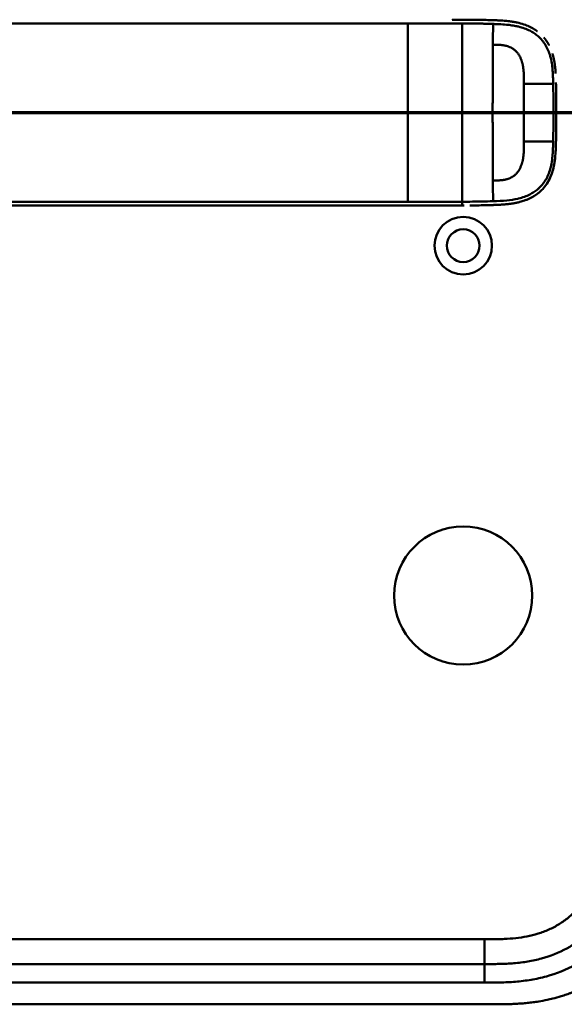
# Model space of a CAD drawing. Header units: millimetres. Extents: x 20 to 833, y 20 to 574.
# Tile 18 of 20: x 655 to 743, y 262 to 421. Entities that reach past the tile are written whole.
import ezdxf

# ---------------------------------------------------------------- set-up
doc = ezdxf.new("R2010")
doc.units = ezdxf.units.MM
doc.header["$LTSCALE"] = 2
for name, color, linetype, lineweight in [('Schnittansichtslinien(DIN)', 7, 'Continuous', 70), ('Sichtbare Kanten(DIN)', 7, 'Continuous', 50), ('Sichtbare tangentiale Kanten(DIN)', 7, 'Continuous', 50)]:
    doc.layers.add(name, color=color, linetype=linetype, lineweight=lineweight)

# ---------------------------------------------------------------- blocks, each defined once
blk = doc.blocks.new('2DTransSchnitt0')
at = {"layer": 'Schnittansichtslinien(DIN)', "linetype": 'Continuous'}
blk.add_line((252.104, 202.774), (401.453, 202.774), dxfattribs=at)

msp = doc.modelspace()

# ---------------------------------------------------------------- linework, layer by layer
at = {"layer": 'Sichtbare Kanten(DIN)'}
for p, q in [((729.361, 420.532), (729.361, 420.532)), ((726.925, 390.547), (726.99, 390.547)), ((585.673, 268.06), (730.596, 268.06)), ((572.673, 261.56), (731.596, 261.56))]:
    msp.add_line(p, q, dxfattribs=at)
for centre, radius in [((727.135, 384.06), 4.65), ((727.135, 384.06), 2.65), ((727.135, 327.56), 11.15)]:
    msp.add_circle(centre, radius, dxfattribs=at)
for radius, start, end in [(11.7, 33.30625, 33.34865), (11.6, 32.44432, 32.48803), (11.5, 31.57112, 31.61294), (11.7, 326.65937, 326.70471), (11.6, 327.51746, 327.56366), (11.5, 328.39068, 328.43445)]:
    msp.add_arc((727.135, 405.56), radius, start, end, dxfattribs=at)
for points, degree, knots in [([(725.377, 420.548), (725.377, 420.548), (725.377, 420.548), (725.377, 420.548), (725.378, 420.548), (725.379, 420.548), (725.38, 420.548), (725.382, 420.548), (725.383, 420.548), (725.387, 420.548), (725.39, 420.548), (725.398, 420.548), (725.404, 420.548), (725.421, 420.548), (725.432, 420.548), (725.467, 420.548), (725.492, 420.548), (725.582, 420.548), (725.648, 420.548), (726.063, 420.548), (726.412, 420.548), (727.136, 420.548), (727.508, 420.548), (728.232, 420.544), (728.574, 420.542), (728.919, 420.538)], 3, [0, 0, 0, 0, 0.00005222, 0.00005222, 0.00015665, 0.00015665, 0.0003655, 0.0003655, 0.00078319, 0.00078319, 0.00161859, 0.00161859, 0.00328937, 0.00328937, 0.00663094, 0.00663094, 0.01403003, 0.01403003, 0.03376099, 0.03376099, 0.13899821, 0.13899821, 0.25220546, 0.25220546, 0.35698313, 0.35698313, 0.35698313, 0.35698313]), ([(727.88, 420.546), (727.88, 420.546), (727.88, 420.546), (727.881, 420.546), (727.881, 420.546), (727.881, 420.546), (727.882, 420.546), (727.883, 420.546), (727.885, 420.546), (727.889, 420.546), (727.893, 420.546), (727.907, 420.546), (727.918, 420.546), (727.961, 420.545), (727.993, 420.545), (728.121, 420.545), (728.217, 420.544), (728.601, 420.541), (728.889, 420.538), (730.039, 420.524), (730.902, 420.505), (732.336, 420.459), (732.936, 420.437), (734.409, 420.334), (735.279, 420.228), (736.486, 419.934), (736.844, 419.827), (737.317, 419.652), (737.441, 419.603), (737.585, 419.542), (737.608, 419.532), (737.639, 419.519), (737.648, 419.515), (737.659, 419.51), (737.662, 419.509), (737.666, 419.507), (737.666, 419.507), (737.666, 419.507), (737.666, 419.507), (737.667, 419.507), (737.667, 419.507), (737.667, 419.507), (737.667, 419.507), (737.667, 419.507)], 3, [0, 0, 0, 0, 0.0000491, 0.0000491, 0.0000891, 0.0000891, 0.0002091, 0.0002091, 0.0005692, 0.0005692, 0.0016492, 0.0016492, 0.0048893, 0.0048893, 0.0146095, 0.0146095, 0.0437711, 0.0437711, 0.1312516, 0.1312516, 0.3939292, 0.3939292, 0.5799593, 0.5799593, 0.8598793, 0.8598793, 0.9815506, 0.9815506, 1.0251294, 1.0251294, 1.0332985, 1.0332985, 1.036362, 1.036362, 1.0375109, 1.0375109, 1.0376187, 1.0376187, 1.0376591, 1.0376591, 1.0376717, 1.0376717, 1.0376858, 1.0376858, 1.0376858, 1.0376858]), ([(728.919, 420.538), (728.919, 420.538), (728.919, 420.538), (728.919, 420.538), (728.92, 420.538), (728.92, 420.538), (728.921, 420.538), (728.923, 420.538), (728.924, 420.538), (728.93, 420.538), (728.935, 420.538), (728.96, 420.537), (728.98, 420.537), (729.159, 420.535), (729.323, 420.533), (729.476, 420.531), (729.477, 420.531), (729.477, 420.531)], 3, [0, 0, 0, 0, 0.000011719, 0.000011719, 0.00005859, 0.00005859, 0.000246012, 0.000246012, 0.000620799, 0.000620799, 0.002119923, 0.002119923, 0.008116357, 0.008116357, 0.056609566, 0.056609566, 0.056677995, 0.056677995, 0.056677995, 0.056677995]), ([(728.919, 420.538), (728.919, 420.538), (728.919, 420.538), (728.92, 420.538), (728.92, 420.538), (728.92, 420.538), (728.921, 420.538), (728.922, 420.538), (728.923, 420.538), (728.928, 420.538), (728.932, 420.538), (728.946, 420.538), (728.957, 420.537), (728.999, 420.537), (729.031, 420.537), (729.159, 420.535), (729.255, 420.534), (729.637, 420.529), (729.923, 420.524), (730.638, 420.51), (731.063, 420.499), (732.124, 420.467), (732.754, 420.446), (734.318, 420.345), (735.24, 420.238), (736.495, 419.932), (736.853, 419.824), (737.325, 419.649), (737.448, 419.6), (737.593, 419.539), (737.615, 419.529), (737.646, 419.516), (737.655, 419.512), (737.664, 419.508), (737.665, 419.508), (737.666, 419.507), (737.666, 419.507), (737.666, 419.507), (737.667, 419.507), (737.667, 419.507), (737.667, 419.507), (737.667, 419.507)], 3, [0, 0, 0, 0, 0.00005241, 0.00005241, 0.00009242, 0.00009242, 0.00021245, 0.00021245, 0.0005725, 0.0005725, 0.00165256, 0.00165256, 0.00489264, 0.00489264, 0.01461281, 0.01461281, 0.04377449, 0.04377449, 0.13125587, 0.13125587, 0.2625352, 0.2625352, 0.45952046, 0.45952046, 0.75581351, 0.75581351, 0.87730662, 0.87730662, 0.92088603, 0.92088603, 0.92905535, 0.92905535, 0.93211897, 0.93211897, 0.93240621, 0.93240621, 0.93251398, 0.93251398, 0.93253419, 0.93253419, 0.93255263, 0.93255263, 0.93255263, 0.93255263]), ([(730.058, 420.521), (730.058, 420.521), (730.058, 420.521), (730.058, 420.521), (730.059, 420.521), (730.059, 420.521), (730.06, 420.521), (730.061, 420.521), (730.062, 420.521), (730.065, 420.521), (730.067, 420.521), (730.101, 420.52), (730.132, 420.52), (730.2, 420.518), (730.235, 420.518), (730.397, 420.514), (730.524, 420.511), (730.649, 420.509), (730.651, 420.509), (730.652, 420.508), (730.653, 420.508), (730.653, 420.508)], 3, [0, 0, 0, 0, 0.0000377, 0.0000377, 0.000112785, 0.000112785, 0.000262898, 0.000262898, 0.000563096, 0.000563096, 0.001163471, 0.001163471, 0.010769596, 0.010769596, 0.021744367, 0.021744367, 0.060254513, 0.060254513, 0.060863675, 0.060863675, 0.060907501, 0.060907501, 0.060907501, 0.060907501]), ([(731.316, 420.491), (731.316, 420.491), (731.317, 420.491), (731.317, 420.491), (731.317, 420.491), (731.318, 420.491), (731.318, 420.491), (731.32, 420.491), (731.321, 420.491), (731.326, 420.491), (731.329, 420.491), (731.344, 420.491), (731.354, 420.49), (731.396, 420.489), (731.428, 420.488), (731.554, 420.484), (731.648, 420.481), (731.75, 420.478), (731.759, 420.478), (731.774, 420.477), (731.781, 420.477), (731.787, 420.477), (731.787, 420.477), (731.787, 420.477), (731.787, 420.477), (731.787, 420.477), (731.787, 420.477), (731.787, 420.477), (731.787, 420.477), (731.787, 420.477)], 3, [0, 0, 0, 0, 0.00008353, 0.00008353, 0.00012354, 0.00012354, 0.000243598, 0.000243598, 0.00060375, 0.00060375, 0.001683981, 0.001683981, 0.004924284, 0.004924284, 0.014644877, 0.014644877, 0.043810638, 0.043810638, 0.046544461, 0.046544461, 0.048595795, 0.048595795, 0.048641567, 0.048641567, 0.048665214, 0.048665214, 0.048677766, 0.048677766, 0.048692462, 0.048692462, 0.048692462, 0.048692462]), ([(739.099, 418.677), (738.875, 418.844), (738.598, 419.03), (738.312, 419.198), (738.018, 419.349), (737.717, 419.485), (737.667, 419.507)], 5, [0.94147194, 0.94147194, 0.94147194, 0.94147194, 0.94147194, 0.94147194, 1.09060804, 1.12015227, 1.12015227, 1.12015227, 1.12015227, 1.12015227, 1.12015227]), ([(740.99, 416.452), (740.972, 416.486), (740.833, 416.745), (740.682, 416.995), (740.518, 417.234), (740.343, 417.463), (740.183, 417.653)], 5, [0.63578119, 0.63578119, 0.63578119, 0.63578119, 0.63578119, 0.63578119, 0.65520572, 0.78405735, 0.78405735, 0.78405735, 0.78405735, 0.78405735, 0.78405735]), ([(741.927, 413.364), (741.892, 413.611), (741.836, 413.956), (741.767, 414.298), (741.685, 414.637), (741.587, 414.97), (741.558, 415.064)], 5, [0.31433668, 0.31433668, 0.31433668, 0.31433668, 0.31433668, 0.31433668, 0.43750456, 0.48594884, 0.48594884, 0.48594884, 0.48594884, 0.48594884, 0.48594884]), ([(741.927, 413.364), (741.927, 413.363), (741.927, 413.363), (741.927, 413.363), (741.927, 413.363), (741.927, 413.362), (741.927, 413.362), (741.927, 413.36), (741.927, 413.359), (741.928, 413.354), (741.929, 413.351), (741.931, 413.337), (741.932, 413.326), (741.938, 413.283), (741.942, 413.251), (741.959, 413.123), (741.97, 413.027), (742.013, 412.642), (742.038, 412.351), (742.061, 411.999), (742.065, 411.937), (742.068, 411.875)], 3, [0, 0, 0, 0, 0.00003489, 0.00003489, 0.00007493, 0.00007493, 0.00019502, 0.00019502, 0.00055514, 0.00055514, 0.00163526, 0.00163526, 0.00487537, 0.00487537, 0.01459547, 0.01459547, 0.04375692, 0.04375692, 0.13126731, 0.13126731, 0.14987755, 0.14987755, 0.14987755, 0.14987755]), ([(742.122, 410.415), (742.122, 410.415), (742.122, 410.415), (742.122, 410.414), (742.122, 410.414), (742.122, 410.414), (742.122, 410.413), (742.122, 410.41), (742.122, 410.407), (742.123, 410.391), (742.123, 410.378), (742.125, 410.264), (742.128, 410.163), (742.13, 410.051), (742.13, 410.028), (742.13, 410.028)], 3, [0, 0, 0, 0, 0.000014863, 0.000014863, 0.000074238, 0.000074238, 0.000192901, 0.000192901, 0.001142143, 0.001142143, 0.004938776, 0.004938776, 0.03531665, 0.03531665, 0.038678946, 0.038678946, 0.038678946, 0.038678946]), ([(742.146, 409.221), (742.144, 409.355), (742.141, 409.49), (742.139, 409.625), (742.136, 409.76), (742.133, 409.894), (742.13, 410.028)], 3, [0.366689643, 0.366689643, 0.366689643, 0.366689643, 0.406900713, 0.406900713, 0.406900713, 0.447266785, 0.447266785, 0.447266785, 0.447266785]), ([(742.146, 409.221), (742.146, 409.221), (742.146, 409.22), (742.146, 409.22), (742.146, 409.22), (742.146, 409.219), (742.146, 409.219), (742.146, 409.217), (742.146, 409.216), (742.146, 409.211), (742.146, 409.208), (742.146, 409.193), (742.147, 409.182), (742.147, 409.139), (742.148, 409.107), (742.15, 408.977), (742.151, 408.88), (742.153, 408.756), (742.154, 408.73), (742.154, 408.69), (742.155, 408.676), (742.155, 408.656), (742.155, 408.65), (742.155, 408.64), (742.155, 408.636), (742.155, 408.631), (742.155, 408.63), (742.155, 408.627), (742.155, 408.626), (742.155, 408.625), (742.155, 408.625), (742.155, 408.624), (742.155, 408.624), (742.155, 408.624), (742.155, 408.624), (742.155, 408.623), (742.155, 408.623), (742.155, 408.623), (742.155, 408.623), (742.155, 408.623)], 3, [0, 0, 0, 0, 0.000053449, 0.000053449, 0.000093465, 0.000093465, 0.000213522, 0.000213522, 0.000573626, 0.000573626, 0.001653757, 0.001653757, 0.004893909, 0.004893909, 0.014614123, 0.014614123, 0.043774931, 0.043774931, 0.051769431, 0.051769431, 0.055766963, 0.055766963, 0.057765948, 0.057765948, 0.05876565, 0.05876565, 0.059265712, 0.059265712, 0.059515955, 0.059515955, 0.059641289, 0.059641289, 0.059704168, 0.059704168, 0.05973582, 0.05973582, 0.059751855, 0.059751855, 0.059768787, 0.059768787, 0.059768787, 0.059768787]), ([(742.163, 408.036), (742.161, 408.177), (742.16, 408.318), (742.158, 408.459), (742.157, 408.513), (742.156, 408.568), (742.155, 408.623)], 3, [0.248417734, 0.248417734, 0.248417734, 0.248417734, 0.290654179, 0.290654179, 0.290654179, 0.307101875, 0.307101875, 0.307101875, 0.307101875]), ([(742.163, 408.036), (742.163, 408.036), (742.163, 408.036), (742.163, 408.035), (742.163, 408.035), (742.163, 408.035), (742.163, 408.034), (742.163, 408.033), (742.163, 408.031), (742.163, 408.027), (742.163, 408.023), (742.163, 408.009), (742.163, 407.998), (742.164, 407.955), (742.164, 407.922), (742.166, 407.793), (742.167, 407.695), (742.168, 407.574), (742.168, 407.55), (742.168, 407.513), (742.169, 407.501), (742.169, 407.483), (742.169, 407.477), (742.169, 407.468), (742.169, 407.465), (742.169, 407.46), (742.169, 407.459), (742.169, 407.456), (742.169, 407.456), (742.169, 407.454), (742.169, 407.454), (742.169, 407.454), (742.169, 407.453), (742.169, 407.453), (742.169, 407.453), (742.169, 407.453), (742.169, 407.453), (742.169, 407.453), (742.169, 407.453), (742.169, 407.453)], 3, [0, 0, 0, 0, 0.000031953, 0.000031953, 0.000071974, 0.000071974, 0.000192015, 0.000192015, 0.000552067, 0.000552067, 0.001632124, 0.001632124, 0.004872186, 0.004872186, 0.014592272, 0.014592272, 0.043752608, 0.043752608, 0.051041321, 0.051041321, 0.05468579, 0.05468579, 0.056508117, 0.056508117, 0.05741937, 0.05741937, 0.057875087, 0.057875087, 0.058103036, 0.058103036, 0.058217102, 0.058217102, 0.058274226, 0.058274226, 0.05830288, 0.05830288, 0.058317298, 0.058317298, 0.05833213, 0.05833213, 0.05833213, 0.05833213]), ([(742.173, 406.874), (742.173, 407.015), (742.171, 407.155), (742.17, 407.295), (742.17, 407.347), (742.169, 407.4), (742.169, 407.453)], 3, [0.132443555, 0.132443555, 0.132443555, 0.132443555, 0.174407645, 0.174407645, 0.174407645, 0.190155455, 0.190155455, 0.190155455, 0.190155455]), ([(742.177, 405.77), (742.177, 405.77), (742.177, 405.77), (742.177, 405.769), (742.177, 405.769), (742.177, 405.769), (742.177, 405.768), (742.177, 405.767), (742.177, 405.765), (742.177, 405.761), (742.177, 405.757), (742.177, 405.743), (742.177, 405.732), (742.177, 405.689), (742.177, 405.656), (742.178, 405.527), (742.177, 405.429), (742.177, 405.041), (742.176, 404.749), (742.172, 404.02), (742.169, 403.583), (742.16, 402.817), (742.156, 402.489), (742.136, 401.209), (742.125, 400.254), (742.073, 399.304)], 3, [0, 0, 0, 0, 0.00008576, 0.00008576, 0.00012576, 0.00012576, 0.00024577, 0.00024577, 0.00060577, 0.00060577, 0.00168578, 0.00168578, 0.0049258, 0.0049258, 0.01464581, 0.01464581, 0.04380589, 0.04380589, 0.13128689, 0.13128689, 0.26250768, 0.26250768, 0.36092522, 0.36092522, 0.64677926, 0.64677926, 0.64677926, 0.64677926]), ([(742.173, 406.874), (742.173, 406.874), (742.173, 406.874), (742.173, 406.874), (742.173, 406.873), (742.173, 406.873), (742.173, 406.873), (742.173, 406.871), (742.173, 406.87), (742.173, 406.865), (742.173, 406.861), (742.174, 406.847), (742.174, 406.836), (742.174, 406.793), (742.174, 406.761), (742.175, 406.631), (742.175, 406.534), (742.177, 406.145), (742.177, 405.853), (742.178, 405.124), (742.176, 404.687), (742.171, 403.844), (742.167, 403.438), (742.163, 403.033)], 3, [0, 0, 0, 0, 0.00006518, 0.00006518, 0.00010518, 0.00010518, 0.00022519, 0.00022519, 0.00058521, 0.00058521, 0.00166523, 0.00166523, 0.00490526, 0.00490526, 0.01462529, 0.01462529, 0.04378543, 0.04378543, 0.13126692, 0.13126692, 0.26248759, 0.26248759, 0.38414897, 0.38414897, 0.38414897, 0.38414897]), ([(742.176, 404.677), (742.176, 404.735), (742.176, 404.836), (742.177, 404.938), (742.177, 405.039), (742.177, 405.141), (742.177, 405.185)], 5, [0.378128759, 0.378128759, 0.378128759, 0.378128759, 0.378128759, 0.378128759, 0.40694036, 0.42880411, 0.42880411, 0.42880411, 0.42880411, 0.42880411, 0.42880411]), ([(742.155, 402.45), (742.155, 402.445), (742.153, 402.344), (742.144, 401.751), (742.134, 401.211), (742.122, 400.671)], 3, [0.11540999, 0.11540999, 0.11540999, 0.11540999, 0.13127697, 0.13127697, 0.29329903, 0.29329903, 0.29329903, 0.29329903]), ([(742.155, 402.45), (742.155, 402.45), (742.155, 402.45), (742.155, 402.449), (742.155, 402.449), (742.155, 402.449), (742.155, 402.448), (742.155, 402.447), (742.155, 402.445), (742.155, 402.441), (742.155, 402.437), (742.155, 402.423), (742.154, 402.412), (742.154, 402.369), (742.153, 402.336), (742.151, 402.207), (742.15, 402.11), (742.148, 401.976), (742.147, 401.939), (742.146, 401.889), (742.146, 401.876), (742.146, 401.859), (742.146, 401.857), (742.146, 401.854), (742.146, 401.854), (742.146, 401.853), (742.146, 401.853), (742.146, 401.853), (742.146, 401.853), (742.146, 401.853), (742.146, 401.853), (742.146, 401.853)], 3, [0, 0, 0, 0, 0.000042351, 0.000042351, 0.000082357, 0.000082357, 0.000202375, 0.000202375, 0.000562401, 0.000562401, 0.001642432, 0.001642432, 0.004882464, 0.004882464, 0.014602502, 0.014602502, 0.043762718, 0.043762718, 0.054697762, 0.054697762, 0.058798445, 0.058798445, 0.059567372, 0.059567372, 0.059642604, 0.059642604, 0.059680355, 0.059680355, 0.059699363, 0.059699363, 0.059718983, 0.059718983, 0.059718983, 0.059718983]), ([(742.155, 402.45), (742.155, 402.444), (742.153, 402.338), (742.151, 402.191), (742.15, 402.1), (742.148, 401.976), (742.147, 401.942), (742.146, 401.896), (742.146, 401.883), (742.146, 401.865), (742.146, 401.861), (742.146, 401.855), (742.146, 401.855), (742.146, 401.854), (742.146, 401.854), (742.146, 401.853), (742.146, 401.853), (742.146, 401.853), (742.146, 401.853), (742.146, 401.853), (742.146, 401.853), (742.146, 401.853)], 3, [0.442471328, 0.442471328, 0.442471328, 0.442471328, 0.459325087, 0.459325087, 0.486465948, 0.486465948, 0.496643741, 0.496643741, 0.500460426, 0.500460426, 0.501891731, 0.501891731, 0.50203941, 0.50203941, 0.502113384, 0.502113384, 0.502150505, 0.502150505, 0.502169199, 0.502169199, 0.502188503, 0.502188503, 0.502188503, 0.502188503]), ([(742.169, 403.604), (742.169, 403.604), (742.169, 403.603), (742.169, 403.603), (742.169, 403.603), (742.169, 403.602), (742.169, 403.602), (742.169, 403.6), (742.169, 403.599), (742.169, 403.594), (742.169, 403.591), (742.168, 403.576), (742.168, 403.565), (742.168, 403.522), (742.168, 403.49), (742.166, 403.36), (742.165, 403.263), (742.162, 403.001), (742.16, 402.835), (742.158, 402.67)], 3, [0, 0, 0, 0, 0.000075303, 0.000075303, 0.000115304, 0.000115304, 0.000235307, 0.000235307, 0.000595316, 0.000595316, 0.001675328, 0.001675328, 0.004915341, 0.004915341, 0.014635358, 0.014635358, 0.043795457, 0.043795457, 0.093385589, 0.093385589, 0.093385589, 0.093385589]), ([(742.122, 400.671), (742.105, 399.933), (742.08, 399.191), (741.935, 397.645), (741.801, 396.832), (741.492, 395.812), (741.404, 395.562), (741.272, 395.238), (741.238, 395.158), (741.19, 395.052), (741.178, 395.025), (741.148, 394.96), (741.122, 394.904), (741.111, 394.882)], 3, [0, 0, 0, 0, 0.22193166, 0.22193166, 0.46716052, 0.46716052, 0.5482925, 0.5482925, 0.57530611, 0.57530611, 0.58430946, 0.58430946, 0.59766622, 0.59766622, 0.59766622, 0.59766622]), ([(742.13, 401.064), (742.13, 401.064), (742.13, 401.064), (742.13, 401.064), (742.13, 401.064), (742.13, 401.063), (742.13, 401.063), (742.13, 401.061), (742.13, 401.06), (742.13, 401.055), (742.13, 401.052), (742.13, 401.037), (742.13, 401.027), (742.129, 400.983), (742.128, 400.951), (742.126, 400.836), (742.124, 400.754), (742.122, 400.671)], 3, [0, 0, 0, 0, 0.000033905, 0.000033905, 0.000073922, 0.000073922, 0.000193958, 0.000193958, 0.000554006, 0.000554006, 0.001634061, 0.001634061, 0.004874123, 0.004874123, 0.014594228, 0.014594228, 0.039322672, 0.039322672, 0.039322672, 0.039322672]), ([(741.658, 396.379), (741.665, 396.404), (741.745, 396.712), (741.814, 397.024), (741.871, 397.338), (741.918, 397.653), (741.955, 397.943)], 5, [1.29338836, 1.29338836, 1.29338836, 1.29338836, 1.29338836, 1.29338836, 1.30638847, 1.4503927, 1.4503927, 1.4503927, 1.4503927, 1.4503927, 1.4503927]), ([(741.658, 396.379), (741.658, 396.378), (741.658, 396.378), (741.658, 396.378), (741.658, 396.378), (741.658, 396.378), (741.657, 396.378), (741.657, 396.377), (741.657, 396.376), (741.655, 396.368), (741.653, 396.36), (741.648, 396.343), (741.646, 396.334), (741.637, 396.3), (741.63, 396.275), (741.586, 396.119), (741.546, 395.988), (741.446, 395.685), (741.384, 395.514), (741.021, 394.615), (740.611, 393.932), (739.934, 393.155), (739.742, 392.96), (739.471, 392.718), (739.402, 392.659), (739.309, 392.583), (739.285, 392.564), (739.232, 392.521), (739.195, 392.492), (739.172, 392.474)], 3, [0, 0, 0, 0, 0.00001917, 0.00001917, 0.00005748, 0.00005748, 0.0001341, 0.0001341, 0.00028731, 0.00028731, 0.00273868, 0.00273868, 0.00568458, 0.00568458, 0.01354038, 0.01354038, 0.05545011, 0.05545011, 0.11134725, 0.11134725, 0.35517064, 0.35517064, 0.44356667, 0.44356667, 0.47298688, 0.47298688, 0.48279205, 0.48279205, 0.49507864, 0.49507864, 0.49507864, 0.49507864]), ([(740.298, 393.582), (740.431, 393.749), (740.611, 393.995), (740.778, 394.253), (740.932, 394.522), (741.071, 394.8), (741.111, 394.882)], 5, [0.97812109, 0.97812109, 0.97812109, 0.97812109, 0.97812109, 0.97812109, 1.08869603, 1.13469166, 1.13469166, 1.13469166, 1.13469166, 1.13469166, 1.13469166]), ([(737.559, 391.542), (737.559, 391.542), (737.559, 391.542), (737.558, 391.542), (737.558, 391.541), (737.556, 391.541), (737.554, 391.54), (737.548, 391.537), (737.544, 391.535), (737.527, 391.528), (737.514, 391.523), (737.436, 391.491), (737.369, 391.464), (737.212, 391.404), (737.122, 391.371), (736.789, 391.255), (736.541, 391.18), (736.207, 391.093), (736.123, 391.072), (736.011, 391.046), (735.982, 391.039), (735.911, 391.023), (735.852, 391.01), (735.823, 391.004)], 3, [0, 0, 0, 0, 0.00003654, 0.00003654, 0.00018253, 0.00018253, 0.00076618, 0.00076618, 0.00242803, 0.00242803, 0.00685953, 0.00685953, 0.03049568, 0.03049568, 0.0620118, 0.0620118, 0.14610446, 0.14610446, 0.17411761, 0.17411761, 0.18345472, 0.18345472, 0.19786857, 0.19786857, 0.19786857, 0.19786857]), ([(737.559, 391.542), (737.631, 391.573), (737.971, 391.721), (738.304, 391.89), (738.626, 392.08), (738.936, 392.293), (739.172, 392.474)], 5, [0.61062915, 0.61062915, 0.61062915, 0.61062915, 0.61062915, 0.61062915, 0.65331117, 0.81171679, 0.81171679, 0.81171679, 0.81171679, 0.81171679, 0.81171679]), ([(577.906, 390.547), (578.336, 390.547), (578.776, 390.547), (579.226, 390.547), (581.757, 390.547), (584.498, 390.547), (587.239, 390.547), (589.488, 390.547), (591.759, 390.547), (594.029, 390.547), (604.133, 390.547), (614.282, 390.547), (624.405, 390.547), (641.314, 390.547), (658.239, 390.547), (675.152, 390.547), (683.608, 390.547), (692.068, 390.547), (700.526, 390.547), (704.755, 390.547), (708.982, 390.547), (713.211, 390.547), (715.876, 390.547), (718.552, 390.547), (721.198, 390.547), (722.753, 390.547), (724.287, 390.547), (725.833, 390.547), (726.196, 390.547), (726.553, 390.547), (726.925, 390.547)], 3, [4.0756594, 4.0756594, 4.0756594, 4.0756594, 4.2235005, 4.2235005, 4.2235005, 5.0551855, 5.0551855, 5.0551855, 5.7376751, 5.7376751, 5.7376751, 8.7756456, 8.7756456, 8.7756456, 13.8502555, 13.8502555, 13.8502555, 16.3875605, 16.3875605, 16.3875605, 17.6562129, 17.6562129, 17.6562129, 18.4553381, 18.4553381, 18.4553381, 18.9248654, 18.9248654, 18.9248654, 19.0347624, 19.0347624, 19.0347624, 19.0347624]), ([(727.297, 390.548), (727.297, 390.548), (727.297, 390.548), (727.296, 390.548), (727.296, 390.548), (727.296, 390.548), (727.296, 390.548), (727.295, 390.548), (727.294, 390.548), (727.292, 390.548), (727.29, 390.548), (727.271, 390.547), (727.253, 390.547), (727.21, 390.547), (727.186, 390.547), (727.13, 390.547), (727.098, 390.547), (727.055, 390.547), (727.044, 390.547), (727.03, 390.547), (727.026, 390.547), (727.021, 390.547), (727.02, 390.547), (727.019, 390.547), (727.018, 390.547), (727.018, 390.547), (727.018, 390.547), (727.017, 390.547), (727.017, 390.547), (727.017, 390.547)], 3, [0, 0, 0, 0, 0.000010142, 0.000010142, 0.000037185, 0.000037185, 0.000109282, 0.000109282, 0.000301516, 0.000301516, 0.000814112, 0.000814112, 0.00628175, 0.00628175, 0.013571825, 0.013571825, 0.023292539, 0.023292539, 0.026532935, 0.026532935, 0.027613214, 0.027613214, 0.02797342, 0.02797342, 0.028093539, 0.028093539, 0.028133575, 0.028133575, 0.028179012, 0.028179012, 0.028179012, 0.028179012]), ([(729.413, 390.564), (729.413, 390.564), (729.413, 390.564), (729.412, 390.564), (729.412, 390.564), (729.412, 390.564), (729.411, 390.564), (729.41, 390.564), (729.409, 390.564), (729.404, 390.563), (729.4, 390.563), (729.386, 390.563), (729.376, 390.563), (729.333, 390.562), (729.302, 390.562), (729.174, 390.56), (729.078, 390.559), (728.954, 390.558), (728.925, 390.557), (728.881, 390.557), (728.866, 390.557), (728.845, 390.557), (728.837, 390.556), (728.826, 390.556), (728.823, 390.556), (728.817, 390.556), (728.815, 390.556), (728.813, 390.556), (728.812, 390.556), (728.81, 390.556), (728.81, 390.556), (728.809, 390.556), (728.809, 390.556), (728.809, 390.556), (728.809, 390.556), (728.808, 390.556), (728.808, 390.556), (728.808, 390.556), (728.808, 390.556), (728.808, 390.556)], 3, [0, 0, 0, 0, 0.000043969, 0.000043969, 0.000083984, 0.000083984, 0.000204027, 0.000204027, 0.000564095, 0.000564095, 0.001644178, 0.001644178, 0.004884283, 0.004884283, 0.014604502, 0.014604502, 0.04376599, 0.04376599, 0.052593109, 0.052593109, 0.057007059, 0.057007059, 0.059214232, 0.059214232, 0.060317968, 0.060317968, 0.060869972, 0.060869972, 0.061146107, 0.061146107, 0.061284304, 0.061284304, 0.061353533, 0.061353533, 0.061388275, 0.061388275, 0.061405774, 0.061405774, 0.061423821, 0.061423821, 0.061423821, 0.061423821]), ([(729.413, 390.564), (729.423, 390.564), (729.434, 390.564), (729.637, 390.567), (729.829, 390.57), (730.021, 390.573)], 3, [0.247650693, 0.247650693, 0.247650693, 0.247650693, 0.250845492, 0.250845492, 0.310534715, 0.310534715, 0.310534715, 0.310534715]), ([(730.631, 390.586), (730.631, 390.586), (730.63, 390.586), (730.63, 390.586), (730.63, 390.586), (730.629, 390.586), (730.629, 390.586), (730.628, 390.586), (730.626, 390.586), (730.622, 390.586), (730.618, 390.586), (730.604, 390.586), (730.594, 390.585), (730.552, 390.584), (730.521, 390.584), (730.394, 390.581), (730.299, 390.579), (730.174, 390.576), (730.143, 390.576), (730.097, 390.575), (730.082, 390.575), (730.059, 390.574), (730.052, 390.574), (730.04, 390.574), (730.036, 390.574), (730.031, 390.574), (730.029, 390.574), (730.026, 390.574), (730.025, 390.574), (730.023, 390.574), (730.023, 390.574), (730.022, 390.573), (730.022, 390.573), (730.022, 390.573), (730.021, 390.573), (730.021, 390.573), (730.021, 390.573), (730.021, 390.573), (730.021, 390.573), (730.021, 390.573)], 3, [0, 0, 0, 0, 0.000046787, 0.000046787, 0.000086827, 0.000086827, 0.000206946, 0.000206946, 0.000567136, 0.000567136, 0.001647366, 0.001647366, 0.004887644, 0.004887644, 0.014608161, 0.014608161, 0.043771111, 0.043771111, 0.053078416, 0.053078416, 0.057732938, 0.057732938, 0.060060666, 0.060060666, 0.0612249, 0.0612249, 0.061807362, 0.061807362, 0.062098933, 0.062098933, 0.062245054, 0.062245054, 0.062318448, 0.062318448, 0.062355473, 0.062355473, 0.062374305, 0.062374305, 0.06239437, 0.06239437, 0.06239437, 0.06239437]), ([(730.631, 390.586), (730.639, 390.586), (730.648, 390.587), (730.858, 390.591), (731.059, 390.597), (731.274, 390.603), (731.289, 390.603), (731.303, 390.603)], 3, [0.373932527, 0.373932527, 0.373932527, 0.373932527, 0.376597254, 0.376597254, 0.439473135, 0.439473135, 0.443987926, 0.443987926, 0.443987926, 0.443987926]), ([(731.792, 390.618), (731.792, 390.618), (731.792, 390.618), (731.792, 390.618), (731.792, 390.618), (731.791, 390.618), (731.791, 390.618), (731.79, 390.618), (731.789, 390.618), (731.787, 390.618), (731.784, 390.618), (731.776, 390.618), (731.769, 390.618), (731.743, 390.617), (731.724, 390.616), (731.645, 390.614), (731.586, 390.612), (731.489, 390.609), (731.452, 390.608), (731.396, 390.606), (731.378, 390.606), (731.35, 390.605), (731.341, 390.605), (731.327, 390.604), (731.322, 390.604), (731.315, 390.604), (731.313, 390.604), (731.309, 390.604), (731.308, 390.604), (731.306, 390.604), (731.305, 390.603), (731.305, 390.603), (731.304, 390.603), (731.304, 390.603), (731.304, 390.603), (731.303, 390.603), (731.303, 390.603), (731.303, 390.603), (731.303, 390.603), (731.303, 390.603), (731.303, 390.603), (731.303, 390.603)], 3, [0, 0, 0, 0, 0.000030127, 0.000030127, 0.00007034, 0.00007034, 0.000146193, 0.000146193, 0.000373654, 0.000373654, 0.001055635, 0.001055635, 0.003100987, 0.003100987, 0.009236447, 0.009236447, 0.027643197, 0.027643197, 0.039082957, 0.039082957, 0.044805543, 0.044805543, 0.047668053, 0.047668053, 0.049100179, 0.049100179, 0.049817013, 0.049817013, 0.050176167, 0.050176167, 0.050356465, 0.050356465, 0.050447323, 0.050447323, 0.050493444, 0.050493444, 0.050517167, 0.050517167, 0.050529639, 0.050529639, 0.050543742, 0.050543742, 0.050543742, 0.050543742]), ([(731.792, 390.618), (731.815, 390.619), (731.838, 390.62), (731.904, 390.622), (731.947, 390.624), (731.99, 390.625)], 3, [0.495122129, 0.495122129, 0.495122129, 0.495122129, 0.502349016, 0.502349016, 0.515895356, 0.515895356, 0.515895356, 0.515895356]), ([(731.99, 390.625), (731.991, 390.625), (732.406, 390.639), (733.19, 390.67), (733.967, 390.718), (734.726, 390.798), (735.473, 390.929), (735.823, 391.004)], 5, [0, 0, 0, 0, 0, 0, 0.00023388, 0.21792631, 0.41257681, 0.41257681, 0.41257681, 0.41257681, 0.41257681, 0.41257681]), ([(730.596, 268.06), (731.402, 268.06), (732.998, 268.061), (735.335, 268.168), (737.6, 268.445), (740.518, 269.082), (743.952, 270.445), (747.536, 272.987), (750.366, 276.33), (751.925, 279.608), (752.673, 282.437), (753.002, 284.655), (753.133, 286.961), (753.135, 288.545), (753.135, 289.344)], 3, [18.3883596, 18.3883596, 18.3883596, 18.3883596, 18.6318617, 18.875363, 19.1188643, 19.3623656, 19.8493681, 20.3363707, 20.8233732, 21.3103757, 21.553877, 21.7973783, 22.0408796, 22.2843823, 22.2843823, 22.2843823, 22.2843823]), ([(731.596, 261.56), (732.193, 261.56), (733.244, 261.561), (734.456, 261.586), (735.368, 261.621), (735.978, 261.654), (736.741, 261.708), (737.352, 261.762), (738.115, 261.846), (738.725, 261.926), (739.64, 262.067), (740.552, 262.237), (741.758, 262.515), (742.654, 262.763), (743.542, 263.043), (744.129, 263.247), (745, 263.577), (745.859, 263.94), (747.12, 264.546), (748.21, 265.149), (749.524, 265.982), (750.536, 266.71), (751.743, 267.694), (752.661, 268.538), (753.741, 269.662), (754.55, 270.613), (755.484, 271.862), (756.168, 272.907), (756.862, 274.13), (757.28, 274.969), (757.662, 275.824), (757.899, 276.401), (758.172, 277.132), (758.372, 277.724), (758.599, 278.469), (758.762, 279.07), (758.979, 279.977), (759.162, 280.89), (759.35, 282.116), (759.451, 283.035), (759.527, 283.954), (759.565, 284.566), (759.599, 285.329), (759.616, 285.937), (759.629, 286.694), (759.634, 287.447), (759.635, 288.046), (759.635, 288.344)], 3, [0.00000945, 0.00000945, 0.00000945, 0.00000945, 0.04167564, 0.07292528, 0.08334182, 0.10417491, 0.11459146, 0.13542455, 0.1458411, 0.16667419, 0.17709074, 0.20834038, 0.22917347, 0.26042311, 0.27083965, 0.29167275, 0.30208929, 0.33333893, 0.35417202, 0.39583821, 0.4166713, 0.45833749, 0.47917058, 0.52083676, 0.54166985, 0.58333604, 0.60416913, 0.64583532, 0.66666841, 0.69791805, 0.70833459, 0.72916769, 0.73958423, 0.76041733, 0.77083387, 0.79166696, 0.80208351, 0.83333315, 0.85416624, 0.88541588, 0.89583243, 0.91666552, 0.92708206, 0.94791516, 0.9583317, 0.9791648, 0.99999789, 0.99999789, 0.99999789, 0.99999789])]:
    msp.add_open_spline(points, degree=degree, knots=knots, dxfattribs=at)
for points, degree in [([(732.895, 420.433), (732.715, 420.442), (732.534, 420.45), (732.353, 420.457), (732.172, 420.464), (731.99, 420.47)], 5), ([(735.976, 420.057), (735.649, 420.132), (735.32, 420.195), (734.989, 420.247), (734.656, 420.29), (734.321, 420.326)], 5), ([(726.991, 390.547), (726.999, 390.547), (727.008, 390.547), (727.017, 390.547)], 3), ([(728.225, 390.551), (728.42, 390.553), (728.614, 390.554), (728.808, 390.556)], 3)]:
    msp.add_open_spline(points, degree=degree, dxfattribs=at)
at = {"layer": 'Sichtbare tangentiale Kanten(DIN)'}
for p, q in [((736.946, 410.205), (736.946, 410.214)), ((741.67, 410.205), (736.946, 410.205)), ((718.203, 405.548), (590.729, 405.548)), ((741.67, 400.89), (736.946, 400.89)), ((736.946, 400.89), (736.946, 400.881)), ((726.984, 391.158), (726.991, 391.158)), ((585.673, 272.06), (730.597, 272.06)), ((730.597, 272.06), (730.597, 268.06)), ((730.596, 268.06), (730.596, 265.06)), ((730.596, 265.06), (585.673, 265.06))]:
    msp.add_line(p, q, dxfattribs=at)
for centre, major_axis, start_param, end_param in [((737.029, 404.988), (-0.005, 10.727), 1.0628535, 1.5185692), ((737.029, 406.107), (-0.005, -10.727), 4.7645546, 5.2203318)]:
    msp.add_ellipse(centre, major_axis=major_axis, ratio=0.0085792, start_param=start_param, end_param=end_param, dxfattribs=at)
for points, degree, knots in [([(622.597, 419.937), (649.154, 419.937), (675.712, 419.937), (702.269, 419.937), (703.647, 419.937), (705.025, 419.937), (706.403, 419.937), (707.681, 419.937), (708.958, 419.937), (710.236, 419.937), (712.891, 419.937), (715.547, 419.937), (718.203, 419.937)], 3, [3.18679, 3.18679, 3.18679, 3.18679, 11.1540994, 11.1540994, 11.1540994, 11.5711487, 11.5711487, 11.5711487, 11.9507559, 11.9507559, 11.9507559, 12.7474629, 12.7474629, 12.7474629, 12.7474629]), ([(718.203, 419.937), (718.372, 419.937), (718.542, 419.937), (718.712, 419.937), (718.91, 419.937), (719.107, 419.937), (719.323, 419.937), (719.723, 419.937), (720.07, 419.937), (720.409, 419.937), (720.442, 419.937), (720.479, 419.937), (720.516, 419.937), (720.865, 419.937), (721.191, 419.937), (721.522, 419.937), (721.887, 419.937), (722.248, 419.937), (722.612, 419.937), (722.974, 419.937), (723.335, 419.937), (723.692, 419.937), (723.83, 419.937), (723.971, 419.937), (724.112, 419.937), (724.338, 419.937), (724.561, 419.937), (724.787, 419.937), (725.158, 419.937), (725.525, 419.937), (725.896, 419.937), (726.259, 419.937), (726.624, 419.937), (726.975, 419.937), (726.984, 419.937), (726.987, 419.937), (726.991, 419.937)], 3, [0, 0, 0, 0, 0.05078067, 0.05078067, 0.05078067, 0.1102021, 0.1102021, 0.1102021, 0.2202767, 0.2202767, 0.2202767, 0.23095286, 0.23095286, 0.23095286, 0.33022951, 0.33022951, 0.33022951, 0.4395805, 0.4395805, 0.4395805, 0.54854182, 0.54854182, 0.54854182, 0.59063446, 0.59063446, 0.59063446, 0.6580998, 0.6580998, 0.6580998, 0.76890548, 0.76890548, 0.76890548, 0.8770848, 0.8770848, 0.8770848, 0.87997457, 0.87997457, 0.87997457, 0.87997457]), ([(726.991, 419.937), (727.011, 419.937), (727.03, 419.937), (727.05, 419.937), (727.26, 419.937), (727.468, 419.937), (727.675, 419.936), (727.881, 419.936), (728.088, 419.935), (728.295, 419.933), (728.502, 419.932), (728.708, 419.93), (728.912, 419.928), (728.989, 419.927), (729.067, 419.926), (729.144, 419.925), (729.273, 419.924), (729.401, 419.922), (729.53, 419.92), (729.737, 419.917), (729.942, 419.914), (730.146, 419.91), (730.35, 419.906), (730.554, 419.902), (730.76, 419.897), (730.965, 419.892), (731.167, 419.887), (731.369, 419.881), (731.569, 419.875), (731.773, 419.869), (731.974, 419.862)], 3, [0, 0, 0, 0, 0.00593799, 0.00593799, 0.00593799, 0.06876696, 0.06876696, 0.06876696, 0.13141451, 0.13141451, 0.13141451, 0.19404693, 0.19404693, 0.19404693, 0.2177013, 0.2177013, 0.2177013, 0.25674204, 0.25674204, 0.25674204, 0.3195011, 0.3195011, 0.3195011, 0.38223166, 0.38223166, 0.38223166, 0.44495846, 0.44495846, 0.44495846, 0.5075707, 0.5075707, 0.5075707, 0.5075707]), ([(731.974, 419.862), (732.018, 419.86), (732.061, 419.859), (732.105, 419.857), (732.371, 419.848), (732.637, 419.838), (732.896, 419.825), (733.311, 419.805), (733.723, 419.779), (734.145, 419.739), (734.435, 419.711), (734.724, 419.677), (735.004, 419.635), (735.285, 419.593), (735.552, 419.545), (735.819, 419.487), (735.906, 419.468), (735.996, 419.447), (736.086, 419.425), (736.403, 419.348), (736.716, 419.255), (737.014, 419.149), (737.313, 419.042), (737.597, 418.922), (737.879, 418.781), (738.125, 418.658), (738.369, 418.518), (738.599, 418.364), (738.83, 418.21), (739.047, 418.045), (739.253, 417.864), (739.305, 417.818), (739.358, 417.77), (739.41, 417.721), (739.639, 417.505), (739.851, 417.271), (740.044, 417.021), (740.237, 416.771), (740.411, 416.504), (740.565, 416.225), (740.714, 415.955), (740.844, 415.674), (740.958, 415.379), (741.071, 415.084), (741.17, 414.774), (741.254, 414.441), (741.26, 414.417), (741.266, 414.395), (741.271, 414.374), (741.361, 414.01), (741.434, 413.616), (741.491, 413.191), (741.526, 412.932), (741.552, 412.685), (741.574, 412.424), (741.576, 412.392), (741.579, 412.363), (741.581, 412.335), (741.607, 412.007), (741.625, 411.67), (741.639, 411.318), (741.653, 410.965), (741.66, 410.702), (741.67, 410.205)], 3, [0, 0, 0, 0, 0.0135271, 0.0135271, 0.0135271, 0.0957917, 0.0957917, 0.0957917, 0.2275588, 0.2275588, 0.2275588, 0.3181985, 0.3181985, 0.3181985, 0.4088383, 0.4088383, 0.4088383, 0.4385873, 0.4385873, 0.4385873, 0.5430912, 0.5430912, 0.5430912, 0.6475951, 0.6475951, 0.6475951, 0.7390043, 0.7390043, 0.7390043, 0.8304135, 0.8304135, 0.8304135, 0.8537246, 0.8537246, 0.8537246, 0.9560852, 0.9560852, 0.9560852, 1.0584459, 1.0584459, 1.0584459, 1.157356, 1.157356, 1.157356, 1.2562662, 1.2562662, 1.2562662, 1.263312, 1.263312, 1.263312, 1.386941, 1.386941, 1.386941, 1.4624438, 1.4624438, 1.4624438, 1.4715048, 1.4715048, 1.4715048, 1.5781325, 1.5781325, 1.5781325, 1.6847601, 1.6847601, 1.6847601, 1.6847601]), ([(736.946, 410.214), (736.948, 410.75), (736.955, 412.112), (736.822, 413.652), (736.145, 415.459), (734.714, 416.329), (733.454, 416.507), (732.436, 416.501), (731.927, 416.513)], 5, [0, 0, 0, 0, 0, 0, 0.24920002, 0.49920002, 0.74920002, 0.99920002, 0.99920002, 0.99920002, 0.99920002, 0.99920002, 0.99920002]), ([(741.72, 405.548), (741.72, 405.742), (741.72, 405.936), (741.719, 406.128), (741.717, 407.093), (741.708, 408.059), (741.692, 409.032), (741.689, 409.227), (741.686, 409.42), (741.682, 409.607), (741.679, 409.793), (741.675, 409.984), (741.671, 410.184), (741.67, 410.191), (741.67, 410.198), (741.67, 410.205)], 3, [0, 0, 0, 0, 0.05795206, 0.05795206, 0.05795206, 0.34771308, 0.34771308, 0.34771308, 0.40585328, 0.40585328, 0.40585328, 0.46369354, 0.46369354, 0.46369354, 0.46581276, 0.46581276, 0.46581276, 0.46581276]), ([(726.991, 405.548), (725.637, 405.548), (724.255, 405.548), (722.695, 405.548), (721.136, 405.548), (719.668, 405.548), (718.203, 405.548)], 3, [0, 0, 0, 0, 0.44038321, 0.44038321, 0.44038321, 0.88076642, 0.88076642, 0.88076642, 0.88076642]), ([(736.936, 405.548), (737.4, 405.548), (737.734, 405.548), (738.137, 405.548), (738.541, 405.548), (738.935, 405.548), (739.328, 405.548), (739.427, 405.548), (739.525, 405.548), (739.623, 405.548), (739.918, 405.548), (740.214, 405.548), (740.511, 405.548), (740.561, 405.548), (740.611, 405.548), (740.66, 405.548), (740.71, 405.548), (740.76, 405.548), (740.81, 405.548), (741.059, 405.548), (741.31, 405.548), (741.568, 405.548), (741.619, 405.548), (741.67, 405.548), (741.72, 405.548)], 3, [0, 0, 0, 0, 0.13009876, 0.13009876, 0.13009876, 0.26019753, 0.26019753, 0.26019753, 0.29272222, 0.29272222, 0.29272222, 0.39029629, 0.39029629, 0.39029629, 0.40655864, 0.40655864, 0.40655864, 0.42282098, 0.42282098, 0.42282098, 0.50413271, 0.50413271, 0.50413271, 0.52039505, 0.52039505, 0.52039505, 0.52039505]), ([(736.946, 400.881), (736.948, 400.357), (736.955, 398.976), (736.819, 397.445), (736.149, 395.636), (734.709, 394.766), (733.458, 394.589), (732.617, 394.598), (731.927, 394.582)], 5, [0, 0, 0, 0, 0, 0, 0.2491944, 0.4991944, 0.7491944, 0.9991944, 0.9991944, 0.9991944, 0.9991944, 0.9991944, 0.9991944]), ([(731.974, 391.233), (732.716, 391.258), (733.456, 391.288), (734.18, 391.359), (734.784, 391.418), (735.373, 391.505), (735.947, 391.637), (735.996, 391.648), (736.045, 391.66), (736.094, 391.672), (736.41, 391.749), (736.723, 391.842), (737.02, 391.948), (737.317, 392.055), (737.601, 392.174), (737.881, 392.315), (738.127, 392.438), (738.37, 392.578), (738.601, 392.732), (738.831, 392.885), (739.047, 393.05), (739.253, 393.231), (739.307, 393.278), (739.36, 393.327), (739.414, 393.377), (739.642, 393.593), (739.854, 393.827), (740.047, 394.078), (740.239, 394.328), (740.413, 394.595), (740.567, 394.873), (740.715, 395.143), (740.845, 395.423), (740.958, 395.718), (741.072, 396.012), (741.17, 396.322), (741.254, 396.654), (741.261, 396.679), (741.266, 396.702), (741.272, 396.723), (741.359, 397.077), (741.431, 397.461), (741.487, 397.874), (741.523, 398.139), (741.55, 398.392), (741.573, 398.661), (741.576, 398.696), (741.578, 398.729), (741.581, 398.761), (741.607, 399.089), (741.625, 399.426), (741.639, 399.778), (741.653, 400.13), (741.66, 400.394), (741.67, 400.89)], 3, [0, 0, 0, 0, 0.2307616, 0.2307616, 0.2307616, 0.4232269, 0.4232269, 0.4232269, 0.4395154, 0.4395154, 0.4395154, 0.5437339, 0.5437339, 0.5437339, 0.6479524, 0.6479524, 0.6479524, 0.7391727, 0.7391727, 0.7391727, 0.8303931, 0.8303931, 0.8303931, 0.8541945, 0.8541945, 0.8541945, 0.9564832, 0.9564832, 0.9564832, 1.0587718, 1.0587718, 1.0587718, 1.1575136, 1.1575136, 1.1575136, 1.2562554, 1.2562554, 1.2562554, 1.2634816, 1.2634816, 1.2634816, 1.383867, 1.383867, 1.383867, 1.4613031, 1.4613031, 1.4613031, 1.4716059, 1.4716059, 1.4716059, 1.5781685, 1.5781685, 1.5781685, 1.684731, 1.684731, 1.684731, 1.684731]), ([(622.597, 391.158), (641.176, 391.158), (659.77, 391.158), (678.345, 391.158), (690.48, 391.158), (702.613, 391.158), (714.748, 391.158), (715.899, 391.158), (717.051, 391.158), (718.203, 391.158)], 3, [3.1867877, 3.1867877, 3.1867877, 3.1867877, 8.7605377, 8.7605377, 8.7605377, 12.4019194, 12.4019194, 12.4019194, 12.7474629, 12.7474629, 12.7474629, 12.7474629]), ([(718.203, 391.158), (718.367, 391.158), (718.533, 391.158), (718.698, 391.158), (718.9, 391.158), (719.102, 391.158), (719.323, 391.158), (719.722, 391.158), (720.069, 391.158), (720.407, 391.158), (720.435, 391.158), (720.465, 391.158), (720.497, 391.158), (720.852, 391.158), (721.183, 391.158), (721.52, 391.158), (721.884, 391.158), (722.245, 391.158), (722.608, 391.158), (722.969, 391.158), (723.33, 391.158), (723.685, 391.158), (723.79, 391.158), (723.897, 391.158), (724.005, 391.158), (724.266, 391.158), (724.523, 391.158), (724.783, 391.158), (725.153, 391.158), (725.519, 391.158), (725.886, 391.158), (726.255, 391.158), (726.622, 391.158), (726.984, 391.158)], 3, [0, 0, 0, 0, 0.04936867, 0.04936867, 0.04936867, 0.11014179, 0.11014179, 0.11014179, 0.22014326, 0.22014326, 0.22014326, 0.2290985, 0.2290985, 0.2290985, 0.32998918, 0.32998918, 0.32998918, 0.4391613, 0.4391613, 0.4391613, 0.54803878, 0.54803878, 0.54803878, 0.58009837, 0.58009837, 0.58009837, 0.65768707, 0.65768707, 0.65768707, 0.76818131, 0.76818131, 0.76818131, 0.87925552, 0.87925552, 0.87925552, 0.87925552]), ([(726.925, 390.547), (726.955, 390.547), (726.979, 390.597), (726.985, 390.785), (726.988, 390.886), (726.986, 391.016), (726.984, 391.158)], 3, [0, 0, 0, 0, 0.6504188, 0.6504188, 0.6504188, 1, 1, 1, 1]), ([(726.991, 391.158), (727.008, 391.158), (727.026, 391.158), (727.044, 391.158), (727.276, 391.158), (727.518, 391.158), (727.743, 391.159), (728.322, 391.161), (728.936, 391.166), (729.532, 391.175), (729.583, 391.176), (729.636, 391.176), (729.687, 391.177), (729.842, 391.18), (729.993, 391.182), (730.146, 391.185), (730.756, 391.197), (731.367, 391.213), (731.974, 391.233)], 3, [0, 0, 0, 0, 0.00531619, 0.00531619, 0.00531619, 0.07550479, 0.07550479, 0.07550479, 0.25684052, 0.25684052, 0.25684052, 0.27252586, 0.27252586, 0.27252586, 0.31946639, 0.31946639, 0.31946639, 0.50757072, 0.50757072, 0.50757072, 0.50757072]), ([(756.135, 289.344), (756.135, 288.545), (756.134, 286.898), (755.993, 284.364), (755.619, 281.841), (754.752, 278.551), (752.914, 274.682), (749.581, 270.75), (745.39, 267.778), (741.411, 266.204), (738.095, 265.482), (735.572, 265.175), (733.049, 265.061), (731.402, 265.06), (730.596, 265.06)], 3, [18.388359, 18.388359, 18.388359, 18.388359, 18.6318621, 18.8753634, 19.1188646, 19.3623659, 19.8493685, 20.336371, 20.8233735, 21.3103761, 21.5538774, 21.7973786, 22.0408799, 22.2843826, 22.2843826, 22.2843826, 22.2843826]), ([(730.597, 272.06), (730.76, 272.06), (730.924, 272.06), (731.087, 272.06), (731.53, 272.06), (731.973, 272.062), (732.415, 272.069), (732.568, 272.071), (732.72, 272.074), (732.872, 272.077), (732.948, 272.079), (733.025, 272.081), (733.101, 272.083), (733.177, 272.085), (733.253, 272.087), (733.332, 272.09), (733.642, 272.1), (733.937, 272.113), (734.242, 272.13), (734.25, 272.131), (734.257, 272.131), (734.265, 272.132), (734.882, 272.168), (735.47, 272.22), (736.063, 272.295), (736.072, 272.297), (736.081, 272.298), (736.091, 272.299), (736.691, 272.376), (737.283, 272.477), (737.873, 272.609), (737.878, 272.61), (737.883, 272.611), (737.889, 272.612), (738.488, 272.746), (739.084, 272.912), (739.664, 273.111), (739.667, 273.112), (739.671, 273.113), (739.674, 273.114), (740.26, 273.315), (740.841, 273.554), (741.4, 273.827), (741.959, 274.099), (742.504, 274.41), (743.024, 274.754), (743.544, 275.099), (744.042, 275.479), (744.509, 275.891), (744.98, 276.306), (745.424, 276.757), (745.83, 277.234), (746.235, 277.708), (746.608, 278.217), (746.939, 278.744), (747.268, 279.269), (747.561, 279.823), (747.81, 280.388), (748.057, 280.947), (748.267, 281.53), (748.436, 282.118), (748.438, 282.122), (748.439, 282.127), (748.44, 282.131), (748.606, 282.709), (748.735, 283.296), (748.833, 283.89), (748.835, 283.899), (748.836, 283.907), (748.837, 283.916), (748.934, 284.505), (749, 285.095), (749.045, 285.711), (749.046, 285.719), (749.047, 285.726), (749.047, 285.734), (749.069, 286.038), (749.085, 286.332), (749.098, 286.634), (749.11, 286.944), (749.119, 287.253), (749.124, 287.56), (749.135, 288.157), (749.135, 288.751), (749.135, 289.345)], 3, [0, 0, 0, 0, 0.0490671, 0.0490671, 0.0490671, 0.1818725, 0.1818725, 0.1818725, 0.2275822, 0.2275822, 0.2275822, 0.2504376, 0.2504376, 0.2504376, 0.2732931, 0.2732931, 0.2732931, 0.3625526, 0.3625526, 0.3625526, 0.3647147, 0.3647147, 0.3647147, 0.5447737, 0.5447737, 0.5447737, 0.5475879, 0.5475879, 0.5475879, 0.7297386, 0.7297386, 0.7297386, 0.7313885, 0.7313885, 0.7313885, 0.9165146, 0.9165146, 0.9165146, 0.9175992, 0.9175992, 0.9175992, 1.1050076, 1.1050076, 1.1050076, 1.2924792, 1.2924792, 1.2924792, 1.4799717, 1.4799717, 1.4799717, 1.6686885, 1.6686885, 1.6686885, 1.8566662, 1.8566662, 1.8566662, 2.0435313, 2.0435313, 2.0435313, 2.2286199, 2.2286199, 2.2286199, 2.2299464, 2.2299464, 2.2299464, 2.4117448, 2.4117448, 2.4117448, 2.4144628, 2.4144628, 2.4144628, 2.594816, 2.594816, 2.594816, 2.5970115, 2.5970115, 2.5970115, 2.6862568, 2.6862568, 2.6862568, 2.7781066, 2.7781066, 2.7781066, 2.9561096, 2.9561096, 2.9561096, 2.9561096])]:
    msp.add_open_spline(points, degree=degree, knots=knots, dxfattribs=at)
for points, degree in [([(718.203, 419.937), (718.203, 418.148), (718.203, 415.647), (718.203, 412.497), (718.203, 409.023), (718.203, 405.548)], 5), ([(726.991, 405.548), (726.991, 409.023), (726.991, 412.497), (726.991, 415.647), (726.991, 418.148), (726.991, 419.937)], 5), ([(731.927, 416.513), (731.934, 417.297), (731.942, 418.032), (731.951, 418.707), (731.961, 419.317), (731.974, 419.862)], 5), ([(731.927, 416.513), (731.912, 414.72), (731.903, 412.643), (731.898, 410.35), (731.895, 407.949), (731.895, 405.548)], 5), ([(718.203, 391.158), (718.203, 392.947), (718.203, 395.448), (718.203, 398.598), (718.203, 402.073), (718.203, 405.547)], 5), ([(731.895, 405.548), (730.382, 405.548), (728.771, 405.548), (726.991, 405.548)], 3), ([(726.991, 405.547), (726.991, 402.073), (726.991, 398.598), (726.991, 395.448), (726.991, 392.947), (726.991, 391.158)], 5), ([(731.895, 405.548), (733.43, 405.548), (735.111, 405.548), (736.936, 405.548)], 3), ([(731.927, 394.582), (731.912, 396.376), (731.903, 398.452), (731.898, 400.745), (731.895, 403.146), (731.895, 405.547)], 5), ([(731.927, 394.582), (731.938, 393.268), (731.953, 392.139), (731.974, 391.233)], 3)]:
    msp.add_open_spline(points, degree=degree, dxfattribs=at)
msp.add_rational_spline([(741.72, 405.547), (741.72, 405.451), (741.72, 405.354), (741.72, 405.258), (741.72, 405.161), (741.719, 405.065), (741.719, 404.968), (741.717, 404.196), (741.711, 403.423), (741.701, 402.65), (741.698, 402.464), (741.695, 402.271), (741.692, 402.071), (741.689, 401.866), (741.686, 401.673), (741.682, 401.489), (741.679, 401.305), (741.675, 401.113), (741.671, 400.911), (741.67, 400.904), (741.67, 400.897), (741.67, 400.89)], [1, 1, 1, 1, 1.00008958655, 1.00008958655, 1, 1, 1, 1, 1.00223380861, 1.00223380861, 1, 1.00382742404, 1.00382742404, 1, 1.00355055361, 1.00355055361, 1, 1, 1, 1], degree=3, knots=[0, 0, 0, 0, 0.02894743, 0.02894743, 0.02894743, 0.05789486, 0.05789486, 0.05789486, 0.28973545, 0.28973545, 0.28973545, 0.34769404, 0.34769404, 0.34769404, 0.40585376, 0.40585376, 0.40585376, 0.46369222, 0.46369222, 0.46369222, 0.46581292, 0.46581292, 0.46581292, 0.46581292], dxfattribs=at)

# ---------------------------------------------------------------- block references
at = {"layer": 'Schnittansichtslinien(DIN)', "xscale": 2, "yscale": 2, "zscale": 2}
msp.add_blockref('2DTransSchnitt0', (0, 0), dxfattribs=at)

doc.saveas('drawing.dxf')
